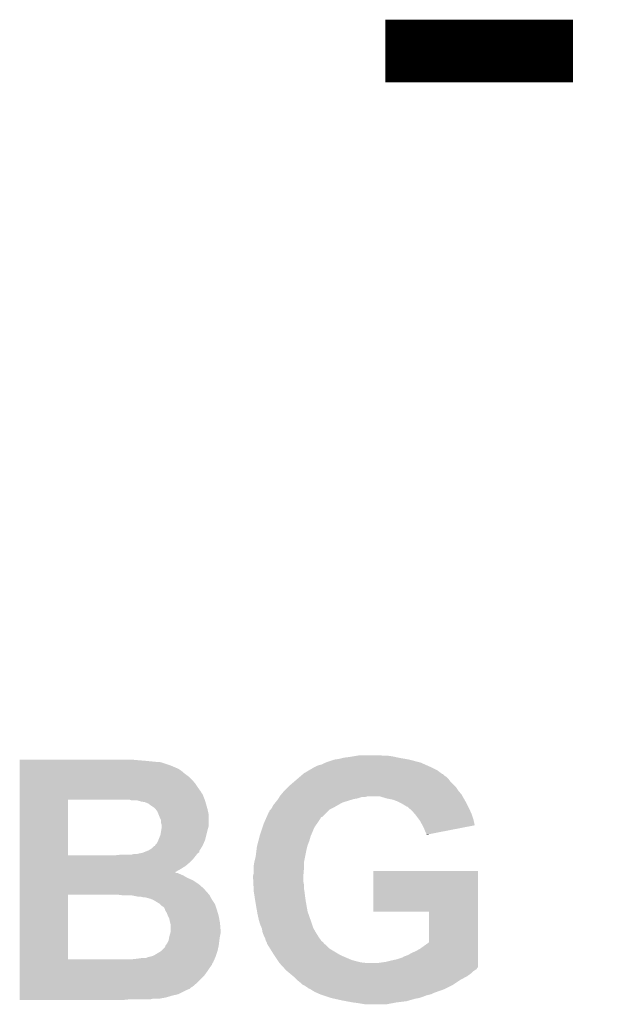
# Model space of a CAD drawing. Extents: x -4 to 126, y -8 to 66.
# Tile 231 of 256: x 103.65 to 106.03, y 50.25 to 54.24. Entities that reach past the tile are written whole.
import ezdxf

# ---------------------------------------------------------------- set-up
doc = ezdxf.new("R2010")
doc.units = 0
doc.layers.add('CLICKER_2_FOR_TMPM4L4A_V104_GTO', color=11, linetype='CONTINUOUS')

msp = doc.modelspace()

# ---------------------------------------------------------------- linework, layer by layer
at = {"layer": 'CLICKER_2_FOR_TMPM4L4A_V104_GTO', "const_width": 0.254}
msp.add_lwpolyline([(105.13822, 54.11724), (105.90022, 54.11724)], dxfattribs=at)
at = {"layer": 'CLICKER_2_FOR_TMPM4L4A_V104_GTO'}
for points in [[(103.65488, 51.23942), (103.654882, 51.24196), (104.13492, 51.23942), (104.10698, 51.24196)], [(103.65488, 51.23688), (103.65488, 51.23942), (104.1654, 51.23688), (104.13492, 51.23942)], [(103.65488, 51.2318), (103.65488, 51.23688), (104.216198, 51.2318), (104.1654, 51.23688)], [(103.65488, 51.22926), (103.65488, 51.2318), (104.233978, 51.22926), (104.223822, 51.2318)], [(103.65488, 51.2191), (103.65488, 51.22926), (104.264458, 51.2191), (104.233978, 51.22926)], [(104.86898, 51.219098), (104.879142, 51.22164), (105.305866, 51.219098), (105.300148, 51.22164)], [(104.879142, 51.22164), (104.8893, 51.22672), (105.300148, 51.22164), (105.288718, 51.22672)], [(104.8893, 51.22672), (104.895648, 51.22926), (105.288718, 51.22672), (105.283002, 51.22926)], [(104.895648, 51.22926), (104.901998, 51.2318), (105.283002, 51.22926), (105.27335, 51.2318)], [(104.901998, 51.2318), (104.932482, 51.24196), (105.27335, 51.2318), (105.23474, 51.24196)], [(104.932482, 51.24196), (104.95026, 51.2445), (105.23474, 51.24196), (105.220348, 51.2445)], [(104.95026, 51.2445), (104.970582, 51.24958), (105.220348, 51.2445), (105.19156, 51.24958)], [(104.970582, 51.24958), (104.9909, 51.25212), (105.19156, 51.24958), (105.18013, 51.25212)], [(104.9909, 51.25212), (105.00614, 51.25466), (105.18013, 51.25212), (105.168698, 51.25466)], [(105.00614, 51.25466), (105.02138, 51.2572), (105.168698, 51.25466), (105.15092, 51.2572)], [(105.02138, 51.2572), (105.036622, 51.25974), (105.130602, 51.2572), (105.115358, 51.25974)], [(103.65488, 51.203858), (103.65488, 51.2191), (104.300022, 51.203858), (104.264458, 51.2191)], [(103.65488, 51.191158), (103.65488, 51.203858), (104.317802, 51.191158), (104.300022, 51.203858)], [(103.65488, 51.18608), (103.65488, 51.191158), (104.322882, 51.18608), (104.317802, 51.191158)], [(103.65488, 51.170838), (103.65488, 51.18608), (104.3432, 51.170838), (104.322882, 51.18608)], [(104.796166, 51.17592), (104.805048, 51.183534), (105.37952, 51.17592), (105.371906, 51.183534)], [(104.805048, 51.183534), (104.805056, 51.18354), (105.371906, 51.183534), (105.369364, 51.18354)], [(104.805056, 51.18354), (104.808022, 51.186082), (105.369364, 51.18354), (105.365974, 51.186082)], [(104.808022, 51.186082), (104.829606, 51.198778), (105.365974, 51.186082), (105.34904, 51.198778)], [(104.829606, 51.198778), (104.846884, 51.20894), (105.34904, 51.198778), (105.32872, 51.20894)], [(104.846884, 51.20894), (104.851204, 51.21148), (105.32872, 51.20894), (105.323006, 51.21148)], [(104.851204, 51.21148), (104.853746, 51.211486), (105.323006, 51.21148), (105.322992, 51.211486)], [(104.853746, 51.211486), (104.856284, 51.214022), (105.322992, 51.211486), (105.317288, 51.214022)], [(104.856284, 51.214022), (104.861362, 51.21656), (105.317288, 51.214022), (105.311576, 51.21656)], [(104.861362, 51.21656), (104.86898, 51.219098), (105.311576, 51.21656), (105.305866, 51.219098)], [(103.654878, 51.1429), (103.65488, 51.15814), (104.3686, 51.1429), (104.3559, 51.15814)], [(103.654878, 51.12766), (103.654878, 51.1429), (104.37876, 51.12766), (104.3686, 51.1429)], [(103.65488, 51.15814), (103.65488, 51.170838), (104.3559, 51.15814), (104.3432, 51.170838)], [(104.75468, 51.14036), (104.769496, 51.15306), (105.415082, 51.14036), (105.402382, 51.15306)], [(104.769496, 51.15306), (104.781346, 51.163218), (105.402382, 51.15306), (105.39476, 51.163218)], [(104.781346, 51.163218), (104.790236, 51.170838), (105.39476, 51.163218), (105.387142, 51.170838)], [(104.790236, 51.170838), (104.796166, 51.17592), (105.387142, 51.170838), (105.37952, 51.17592)], [(103.654878, 51.109876), (103.654878, 51.12766), (104.39146, 51.109876), (104.37876, 51.12766)], [(103.654878, 51.107334), (103.654878, 51.109876), (104.391466, 51.107334), (104.39146, 51.109876)], [(103.654878, 51.102256), (103.654878, 51.107334), (104.39654, 51.102256), (104.391466, 51.107334)], [(103.654878, 51.0794), (103.654878, 51.102256), (104.405686, 51.0794), (104.39654, 51.102256)], [(104.71573, 51.099718), (104.724198, 51.109878), (105.448102, 51.099718), (105.439636, 51.109878)], [(104.724198, 51.109878), (104.72928, 51.11496), (105.439636, 51.109878), (105.4354, 51.11496)], [(104.72928, 51.11496), (104.74452, 51.1302), (105.4354, 51.11496), (105.42524, 51.1302)], [(104.74452, 51.1302), (104.75468, 51.14036), (105.42524, 51.1302), (105.415082, 51.14036)], [(103.654872, 50.853362), (103.654878, 51.07938), (103.85044, 50.853362), (103.850442, 51.07938)], [(103.654878, 51.07938), (103.654878, 51.0794), (103.850442, 51.07938), (104.04856, 51.0794)], [(104.099362, 51.079398), (104.04856, 51.0794), (104.405688, 51.079398), (104.405686, 51.0794)], [(104.106984, 51.07686), (104.099362, 51.079398), (104.406702, 51.07686), (104.405688, 51.079398)], [(104.14762, 51.07178), (104.129844, 51.07686), (104.408154, 51.07178), (104.406702, 51.07686)], [(104.162862, 51.069238), (104.14762, 51.07178), (104.40888, 51.069238), (104.408154, 51.07178)], [(104.175562, 51.064158), (104.162862, 51.069238), (104.410332, 51.064158), (104.40888, 51.069238)], [(104.18572, 51.05654), (104.175562, 51.064158), (104.412508, 51.05654), (104.410332, 51.064158)], [(104.68356, 51.05654), (104.691688, 51.0667), (104.945178, 51.05654), (104.962958, 51.0667)], [(104.691688, 51.0667), (104.695752, 51.07178), (104.962958, 51.0667), (104.9782, 51.07178)], [(104.695752, 51.07178), (104.70388, 51.08194), (104.9782, 51.07178), (105.011218, 51.08194)], [(104.70388, 51.08194), (104.703882, 51.081942), (105.011218, 51.08194), (105.01123, 51.081942)], [(104.703882, 51.081942), (104.705404, 51.08448), (105.01123, 51.081942), (105.02646, 51.08448)], [(104.705404, 51.08448), (104.70845, 51.089558), (105.02646, 51.08448), (105.041698, 51.089558)], [(104.70845, 51.089558), (104.708452, 51.08956), (105.041698, 51.089558), (105.054398, 51.08956)], [(104.708452, 51.08956), (104.709976, 51.0921), (105.054398, 51.08956), (105.064558, 51.0921)], [(104.709976, 51.0921), (104.7115, 51.09464), (105.452456, 51.0921), (105.451004, 51.09464)], [(104.7115, 51.09464), (104.71573, 51.099718), (105.451004, 51.09464), (105.448102, 51.099718)], [(105.1433, 51.08448), (105.117898, 51.0921), (105.45681, 51.08448), (105.452456, 51.0921)], [(105.168698, 51.0794), (105.1433, 51.08448), (105.459712, 51.0794), (105.45681, 51.08448)], [(105.18902, 51.07178), (105.168698, 51.0794), (105.464066, 51.07178), (105.459712, 51.0794)], [(105.20426, 51.06416), (105.18902, 51.07178), (105.46842, 51.06416), (105.464066, 51.07178)], [(105.216962, 51.05654), (105.20426, 51.06416), (105.47223, 51.05654), (105.46842, 51.06416)], [(104.200962, 51.046378), (104.18572, 51.05654), (104.41541, 51.046378), (104.412508, 51.05654)], [(104.206038, 51.041302), (104.200962, 51.046378), (104.41686, 51.041302), (104.41541, 51.046378)], [(104.20604, 51.041298), (104.206038, 51.041302), (104.416862, 51.041298), (104.41686, 51.041302)], [(104.21366, 51.03114), (104.20604, 51.041298), (104.419118, 51.03114), (104.416862, 51.041298)], [(104.218742, 51.018438), (104.21366, 51.03114), (104.42194, 51.018438), (104.419118, 51.03114)], [(104.656756, 51.00828), (104.665794, 51.0286), (104.881674, 51.00828), (104.901998, 51.0286)], [(104.665794, 51.0286), (104.66832, 51.028622), (104.901998, 51.0286), (104.90202, 51.028622)], [(104.66832, 51.028622), (104.668326, 51.033686), (104.90202, 51.028622), (104.907086, 51.033686)], [(104.668326, 51.033686), (104.673398, 51.038758), (104.907086, 51.033686), (104.91216, 51.038758)], [(104.673398, 51.038758), (104.6734, 51.03876), (104.91216, 51.038758), (104.912162, 51.03876)], [(104.6734, 51.03876), (104.678478, 51.04638), (104.912162, 51.03876), (104.9274, 51.04638)], [(104.678478, 51.04638), (104.67848, 51.046382), (104.9274, 51.04638), (104.927402, 51.046382)], [(104.67848, 51.046382), (104.68356, 51.05654), (104.927402, 51.046382), (104.945178, 51.05654)], [(105.224574, 51.051464), (105.216962, 51.05654), (105.474768, 51.051464), (105.47223, 51.05654)], [(105.227114, 51.05146), (105.224574, 51.051464), (105.47477, 51.05146), (105.474768, 51.051464)], [(105.235828, 51.04384), (105.227114, 51.05146), (105.47858, 51.04384), (105.47477, 51.05146)], [(105.24744, 51.033682), (105.235828, 51.04384), (105.483096, 51.033682), (105.47858, 51.04384)], [(105.258328, 51.02098), (105.24744, 51.033682), (105.48874, 51.02098), (105.483096, 51.033682)], [(104.22382, 51.00574), (104.218742, 51.018438), (104.42194, 51.00574), (104.42194, 51.018438)], [(104.2289, 50.995576), (104.22382, 51.00574), (104.42194, 50.995576), (104.42194, 51.00574)], [(104.228902, 50.982878), (104.2289, 50.995576), (104.42194, 50.982878), (104.42194, 50.995576)], [(104.23144, 50.975256), (104.228902, 50.982878), (104.42194, 50.975256), (104.42194, 50.982878)], [(104.642918, 50.975258), (104.64546, 50.982878), (104.856278, 50.975258), (104.861992, 50.982878)], [(104.64546, 50.982878), (104.64659, 50.98542), (104.861992, 50.982878), (104.8639, 50.98542)], [(104.64659, 50.98542), (104.653366, 51.000658), (104.8639, 50.98542), (104.874058, 51.000658)], [(104.653366, 51.000658), (104.655624, 51.005736), (104.874058, 51.000658), (104.876598, 51.005736)], [(104.655624, 51.005736), (104.656754, 51.008274), (104.876598, 51.005736), (104.879134, 51.008274)], [(104.656754, 51.008274), (104.656756, 51.00828), (104.879134, 51.008274), (104.881674, 51.00828)], [(105.26268, 51.0159), (105.258328, 51.02098), (105.490434, 51.0159), (105.48874, 51.02098)], [(105.276018, 50.998118), (105.26268, 51.0159), (105.49636, 50.998118), (105.490434, 51.0159)], [(105.27792, 50.99558), (105.276018, 50.998118), (105.496922, 50.99558), (105.49636, 50.998118)], [(105.28808, 50.977798), (105.27792, 50.99558), (105.500856, 50.977798), (105.496922, 50.99558)], [(104.226358, 50.937158), (104.229322, 50.95494), (104.412414, 50.937158), (104.41686, 50.95494)], [(104.229322, 50.95494), (104.23144, 50.967638), (104.41686, 50.95494), (104.420488, 50.967638)], [(104.23144, 50.972716), (104.23144, 50.975256), (104.42194, 50.972716), (104.42194, 50.975256)], [(104.23144, 50.967638), (104.23144, 50.972716), (104.420488, 50.967638), (104.42194, 50.972716)], [(104.63022, 50.93716), (104.634452, 50.94986), (104.838134, 50.93716), (104.84358, 50.94986)], [(104.634452, 50.94986), (104.638686, 50.962562), (104.84358, 50.94986), (104.84866, 50.962562)], [(104.638686, 50.962562), (104.642918, 50.975258), (104.84866, 50.962562), (104.856278, 50.975258)], [(105.289352, 50.975256), (105.28808, 50.977798), (105.501418, 50.975256), (105.500856, 50.977798)], [(105.2957, 50.96256), (105.289352, 50.975256), (105.4362, 50.96256), (105.501418, 50.975256)], [(105.30078, 50.94986), (105.2957, 50.96256), (105.370962, 50.94986), (105.4362, 50.96256)], [(105.305858, 50.939704), (105.30078, 50.94986), (105.318794, 50.939704), (105.370962, 50.94986)], [(104.211118, 50.9016), (104.2162, 50.91176), (104.401054, 50.9016), (104.40557, 50.91176)], [(104.2162, 50.91176), (104.217214, 50.914298), (104.40557, 50.91176), (104.4067, 50.914298)], [(104.217214, 50.914298), (104.226358, 50.937158), (104.4067, 50.914298), (104.412414, 50.937158)], [(104.618854, 50.893978), (104.624202, 50.9143), (104.82326, 50.893978), (104.83088, 50.9143)], [(104.624202, 50.9143), (104.628882, 50.93208), (104.83088, 50.9143), (104.835958, 50.93208)], [(104.628882, 50.93208), (104.63022, 50.93716), (104.835958, 50.93208), (104.838134, 50.93716)], [(105.30586, 50.937186), (105.305858, 50.939704), (105.30586, 50.937186), (105.318794, 50.939704)], [(104.14, 50.86096), (104.152698, 50.8635), (104.37622, 50.86096), (104.380028, 50.8635)], [(104.152698, 50.8635), (104.159038, 50.866036), (104.380028, 50.8635), (104.383832, 50.866036)], [(104.159038, 50.866036), (104.17174, 50.871116), (104.383832, 50.866036), (104.38384, 50.871116)], [(104.17174, 50.871116), (104.178102, 50.87366), (104.38384, 50.871116), (104.385428, 50.87366)], [(104.178102, 50.87366), (104.190798, 50.881278), (104.385428, 50.87366), (104.390188, 50.881278)], [(104.190798, 50.881278), (104.200954, 50.891434), (104.390188, 50.881278), (104.396534, 50.891434)], [(104.200954, 50.891434), (104.203486, 50.89144), (104.396534, 50.891434), (104.396538, 50.89144)], [(104.203486, 50.89144), (104.206038, 50.896516), (104.396538, 50.89144), (104.398794, 50.896516)], [(104.206038, 50.896516), (104.211118, 50.9016), (104.398794, 50.896516), (104.401054, 50.9016)], [(104.61244, 50.848262), (104.615614, 50.87366), (104.8131, 50.848262), (104.81818, 50.87366)], [(104.615614, 50.87366), (104.61752, 50.888902), (104.81818, 50.87366), (104.82199, 50.888902)], [(104.61752, 50.888902), (104.618854, 50.893978), (104.82199, 50.888902), (104.82326, 50.893978)], [(103.654872, 50.85334), (103.654872, 50.853362), (104.040938, 50.85334), (103.85044, 50.853362)], [(103.654872, 50.8508), (103.654872, 50.85334), (104.3686, 50.8508), (104.370504, 50.85334)], [(103.654872, 50.8381), (103.654872, 50.8508), (104.35844, 50.8381), (104.3686, 50.8508)], [(103.654872, 50.8254), (103.654872, 50.8381), (104.34574, 50.8254), (104.35844, 50.8381)], [(103.654872, 50.81016), (103.654872, 50.8254), (104.327958, 50.81016), (104.34574, 50.8254)], [(104.040938, 50.85334), (104.0638, 50.85588), (104.370504, 50.85334), (104.372408, 50.85588)], [(104.106978, 50.85588), (104.117138, 50.85842), (104.372408, 50.85588), (104.374314, 50.85842)], [(104.129838, 50.85842), (104.13999, 50.860958), (104.374314, 50.85842), (104.376218, 50.860958)], [(104.13999, 50.860958), (104.14, 50.86096), (104.376218, 50.860958), (104.37622, 50.86096)], [(104.60482, 50.812702), (104.606512, 50.822858), (104.80802, 50.812702), (104.80802, 50.822858)], [(104.606512, 50.822858), (104.60736, 50.82794), (104.80802, 50.822858), (104.809036, 50.82794)], [(104.60736, 50.82794), (104.61244, 50.848262), (104.809036, 50.82794), (104.8131, 50.848262)], [(103.65487, 50.797462), (103.654872, 50.81016), (104.30764, 50.797462), (104.327958, 50.81016)], [(103.65487, 50.78476), (103.65487, 50.797462), (104.284866, 50.78476), (104.30764, 50.797462)], [(103.65487, 50.784754), (103.65487, 50.78476), (104.287326, 50.784754), (104.284866, 50.78476)], [(103.65487, 50.78222), (103.65487, 50.784754), (104.289866, 50.78222), (104.287326, 50.784754)], [(103.65487, 50.782218), (103.65487, 50.78222), (104.294944, 50.782218), (104.289866, 50.78222)], [(103.65487, 50.77968), (103.65487, 50.782218), (104.30002, 50.77968), (104.294944, 50.782218)], [(104.60228, 50.772062), (104.60482, 50.782222), (104.806114, 50.772062), (104.80696, 50.782222)], [(104.60482, 50.79492), (104.60482, 50.812702), (104.80802, 50.79492), (104.80802, 50.812702)], [(104.60482, 50.782222), (104.60482, 50.79492), (104.80696, 50.782222), (104.80802, 50.79492)], [(105.08996, 50.624762), (105.08998, 50.789818), (105.514136, 50.624762), (105.51414, 50.789818)], [(105.08998, 50.789818), (105.089982, 50.78984), (105.51414, 50.789818), (105.089982, 50.78984)], [(103.65487, 50.77206), (103.65487, 50.77968), (104.317802, 50.77206), (104.30002, 50.77968)], [(103.65487, 50.7619), (103.65487, 50.77206), (104.335582, 50.7619), (104.317802, 50.77206)], [(103.65487, 50.751738), (103.65487, 50.7619), (104.358442, 50.751738), (104.335582, 50.7619)], [(103.65487, 50.7365), (103.65487, 50.751738), (104.381302, 50.7365), (104.358442, 50.751738)], [(104.60228, 50.764442), (104.60228, 50.772062), (104.80548, 50.764442), (104.806114, 50.772062)], [(104.60228, 50.75682), (104.60228, 50.764442), (104.80548, 50.75682), (104.80548, 50.764442)], [(104.602662, 50.749198), (104.60228, 50.75682), (104.80548, 50.749198), (104.80548, 50.75682)], [(104.603298, 50.736498), (104.602662, 50.749198), (104.80802, 50.736498), (104.80548, 50.749198)], [(103.654868, 50.69586), (103.65487, 50.71872), (104.42194, 50.69586), (104.40162, 50.71872)], [(103.65487, 50.71872), (103.65487, 50.7365), (104.40162, 50.71872), (104.381302, 50.7365)], [(104.60406, 50.721258), (104.603298, 50.736498), (104.80802, 50.721258), (104.80802, 50.736498)], [(104.60482, 50.706022), (104.60406, 50.721258), (104.81056, 50.706022), (104.80802, 50.721258)], [(104.604822, 50.70602), (104.60482, 50.706022), (104.81056, 50.70602), (104.81056, 50.706022)], [(104.60803, 50.6857), (104.604822, 50.70602), (104.8131, 50.6857), (104.81056, 50.70602)], [(103.654862, 50.431722), (103.654868, 50.69332), (103.85044, 50.431722), (103.850462, 50.69332)], [(103.654868, 50.69332), (103.654868, 50.69586), (104.42448, 50.69332), (104.42194, 50.69586)], [(104.056214, 50.693316), (104.05618, 50.69332), (104.424482, 50.693316), (104.42448, 50.69332)], [(104.076502, 50.69078), (104.056214, 50.693316), (104.425752, 50.69078), (104.424482, 50.693316)], [(104.134922, 50.6857), (104.109522, 50.69078), (104.428292, 50.6857), (104.425752, 50.69078)], [(104.155234, 50.683162), (104.145082, 50.6857), (104.42956, 50.683162), (104.428292, 50.6857)], [(104.155242, 50.68316), (104.155234, 50.683162), (104.429562, 50.68316), (104.42956, 50.683162)], [(104.173018, 50.68062), (104.162862, 50.68316), (104.431086, 50.68062), (104.429562, 50.68316)], [(104.180644, 50.67808), (104.173018, 50.68062), (104.432608, 50.67808), (104.431086, 50.68062)], [(104.183184, 50.678078), (104.180644, 50.67808), (104.43261, 50.678078), (104.432608, 50.67808)], [(104.195882, 50.673), (104.183184, 50.678078), (104.435656, 50.673), (104.43261, 50.678078)], [(104.200116, 50.67046), (104.195882, 50.673), (104.437178, 50.67046), (104.435656, 50.673)], [(104.221282, 50.657758), (104.200116, 50.67046), (104.445648, 50.657758), (104.437178, 50.67046)], [(104.610836, 50.66792), (104.60803, 50.6857), (104.81564, 50.66792), (104.8131, 50.6857)], [(104.61244, 50.65776), (104.610836, 50.66792), (104.817434, 50.65776), (104.81564, 50.66792)], [(104.22382, 50.65522), (104.221282, 50.657758), (104.44734, 50.65522), (104.445648, 50.657758)], [(104.2289, 50.65014), (104.22382, 50.65522), (104.449034, 50.65014), (104.44734, 50.65522)], [(104.236522, 50.645058), (104.2289, 50.65014), (104.450728, 50.645058), (104.449034, 50.65014)], [(104.241602, 50.639976), (104.236522, 50.645058), (104.452422, 50.639976), (104.450728, 50.645058)], [(104.24414, 50.634896), (104.241602, 50.639976), (104.454116, 50.634896), (104.452422, 50.639976)], [(104.244142, 50.63236), (104.24414, 50.634896), (104.45496, 50.63236), (104.454116, 50.634896)], [(104.244142, 50.632356), (104.244142, 50.63236), (104.454962, 50.632356), (104.45496, 50.63236)], [(104.25176, 50.619662), (104.244142, 50.632356), (104.45877, 50.619662), (104.454962, 50.632356)], [(104.618268, 50.62474), (104.61244, 50.65776), (104.823262, 50.62474), (104.817434, 50.65776)], [(104.62006, 50.61458), (104.618268, 50.62474), (104.826848, 50.61458), (104.823262, 50.62474)], [(105.315998, 50.62474), (105.08996, 50.624762), (105.514136, 50.62474), (105.514136, 50.624762)], [(105.31602, 50.50029), (105.315998, 50.62474), (105.514134, 50.50029), (105.514136, 50.62474)], [(104.25684, 50.60696), (104.25176, 50.619662), (104.46258, 50.60696), (104.45877, 50.619662)], [(104.26192, 50.596798), (104.25684, 50.60696), (104.464428, 50.596798), (104.46258, 50.60696)], [(104.26446, 50.5841), (104.26192, 50.596798), (104.466738, 50.5841), (104.464428, 50.596798)], [(104.26573, 50.579022), (104.26446, 50.5841), (104.46766, 50.579022), (104.466738, 50.5841)], [(104.62514, 50.591718), (104.62006, 50.61458), (104.834916, 50.591718), (104.826848, 50.61458)], [(104.628042, 50.58156), (104.62514, 50.591718), (104.8385, 50.58156), (104.834916, 50.591718)], [(104.267, 50.573938), (104.26573, 50.579022), (104.468084, 50.573938), (104.46766, 50.579022)], [(104.267, 50.548542), (104.267, 50.573938), (104.4702, 50.548542), (104.468084, 50.573938)], [(104.267, 50.540916), (104.267, 50.548542), (104.4702, 50.540916), (104.4702, 50.548542)], [(104.630218, 50.57394), (104.628042, 50.58156), (104.84104, 50.57394), (104.8385, 50.58156)], [(104.636752, 50.558698), (104.630218, 50.57394), (104.84612, 50.558698), (104.84104, 50.57394)], [(104.637838, 50.556162), (104.636752, 50.558698), (104.84757, 50.556162), (104.84612, 50.558698)], [(104.64038, 50.540922), (104.637838, 50.556162), (104.85628, 50.540922), (104.84757, 50.556162)], [(104.254298, 50.49774), (104.259378, 50.507898), (104.463848, 50.49774), (104.465118, 50.507898)], [(104.259378, 50.5079), (104.26192, 50.52314), (104.46512, 50.5079), (104.467296, 50.52314)], [(104.259378, 50.507898), (104.259378, 50.5079), (104.465118, 50.507898), (104.46512, 50.5079)], [(104.26192, 50.52314), (104.262644, 50.52568), (104.467296, 50.52314), (104.46766, 50.52568)], [(104.262644, 50.52568), (104.266274, 50.538378), (104.46766, 50.52568), (104.4702, 50.538378)], [(104.266274, 50.538378), (104.267, 50.540916), (104.4702, 50.538378), (104.4702, 50.540916)], [(104.640382, 50.54092), (104.64038, 50.540922), (104.85628, 50.54092), (104.85628, 50.540922)], [(104.64546, 50.52822), (104.640382, 50.54092), (104.86422, 50.52822), (104.85628, 50.54092)], [(104.64927, 50.520602), (104.64546, 50.52822), (104.86898, 50.520602), (104.86422, 50.52822)], [(104.65054, 50.518062), (104.64927, 50.520602), (104.870796, 50.518062), (104.86898, 50.520602)], [(104.653078, 50.507902), (104.65054, 50.518062), (104.878058, 50.507902), (104.870796, 50.518062)], [(104.65562, 50.50282), (104.653078, 50.507902), (104.88169, 50.50282), (104.878058, 50.507902)], [(104.655624, 50.502814), (104.65562, 50.50282), (104.884226, 50.502814), (104.88169, 50.50282)], [(104.656892, 50.500276), (104.655624, 50.502814), (104.886762, 50.500276), (104.884226, 50.502814)], [(104.2035, 50.44948), (104.228898, 50.464718), (104.452418, 50.44948), (104.457496, 50.464718)], [(104.228898, 50.46472), (104.244136, 50.479958), (104.457498, 50.46472), (104.460884, 50.479958)], [(104.228898, 50.464718), (104.228898, 50.46472), (104.457496, 50.464718), (104.457498, 50.46472)], [(104.244136, 50.479958), (104.24668, 50.487578), (104.460884, 50.479958), (104.462578, 50.487578)], [(104.24668, 50.487578), (104.246682, 50.487582), (104.462578, 50.487578), (104.46258, 50.487582)], [(104.246682, 50.487582), (104.254298, 50.49774), (104.46258, 50.487582), (104.463848, 50.49774)], [(104.658158, 50.497744), (104.656892, 50.500276), (104.88803, 50.497744), (104.886762, 50.500276)], [(104.65816, 50.495204), (104.658158, 50.497744), (104.889302, 50.495204), (104.88803, 50.497744)], [(104.658164, 50.4952), (104.65816, 50.495204), (104.889304, 50.4952), (104.889302, 50.495204)], [(104.66134, 50.490118), (104.658164, 50.4952), (104.896922, 50.490118), (104.889304, 50.4952)], [(104.670864, 50.474878), (104.66134, 50.490118), (104.912162, 50.474878), (104.896922, 50.490118)], [(104.68356, 50.45456), (104.670864, 50.474878), (104.946028, 50.45456), (104.912162, 50.474878)], [(105.244902, 50.4571), (105.262682, 50.46472), (105.514134, 50.4571), (105.514134, 50.46472)], [(105.262682, 50.46472), (105.280462, 50.47488), (105.514134, 50.46472), (105.514134, 50.47488)], [(105.280462, 50.47488), (105.31602, 50.50029), (105.514134, 50.47488), (105.514134, 50.50029)], [(103.654862, 50.4317), (103.654862, 50.431722), (104.112058, 50.4317), (103.85044, 50.431722)], [(103.654862, 50.419), (103.654862, 50.4317), (104.439718, 50.419), (104.445362, 50.4317)], [(104.112058, 50.4317), (104.13492, 50.43424), (104.445362, 50.4317), (104.446492, 50.43424)], [(104.13492, 50.43424), (104.1527, 50.43678), (104.446492, 50.43424), (104.44762, 50.43678)], [(104.167936, 50.43678), (104.173018, 50.43932), (104.44762, 50.43678), (104.44875, 50.43932)], [(104.173018, 50.43932), (104.18319, 50.441862), (104.44875, 50.43932), (104.44988, 50.441862)], [(104.18319, 50.441862), (104.193338, 50.444398), (104.44988, 50.441862), (104.450724, 50.444398)], [(104.193338, 50.444398), (104.2035, 50.44948), (104.450724, 50.444398), (104.452418, 50.44948)], [(104.685254, 50.45202), (104.68356, 50.45456), (104.95026, 50.45202), (104.946028, 50.45456)], [(104.690334, 50.4444), (104.685254, 50.45202), (104.9655, 50.4444), (104.95026, 50.45202)], [(104.700496, 50.429158), (104.690334, 50.4444), (105.00106, 50.429158), (104.9655, 50.4444)], [(104.70388, 50.42408), (104.700496, 50.429158), (105.01884, 50.42408), (105.00106, 50.429158)], [(104.707268, 50.419), (104.70388, 50.42408), (105.039162, 50.419), (105.01884, 50.42408)], [(105.1433, 50.42154), (105.16362, 50.42662), (105.514134, 50.42154), (105.514134, 50.42662)], [(105.16362, 50.42662), (105.18648, 50.431702), (105.514134, 50.42662), (105.514134, 50.431702)], [(105.18648, 50.431702), (105.209342, 50.439324), (105.514134, 50.431702), (105.514134, 50.439324)], [(105.209342, 50.439324), (105.211884, 50.44186), (105.514134, 50.439324), (105.514134, 50.44186)], [(105.211884, 50.44186), (105.2195, 50.4444), (105.514134, 50.44186), (105.514134, 50.4444)], [(105.2195, 50.4444), (105.232202, 50.44948), (105.514134, 50.4444), (105.514134, 50.44948)], [(105.232202, 50.44948), (105.244902, 50.4571), (105.514134, 50.44948), (105.514134, 50.4571)], [(103.654862, 50.416456), (103.654862, 50.419), (104.43718, 50.416456), (104.439718, 50.419)], [(103.654862, 50.408838), (103.654862, 50.416456), (104.434638, 50.408838), (104.43718, 50.416456)], [(103.654862, 50.39868), (103.654862, 50.408838), (104.42702, 50.39868), (104.434638, 50.408838)], [(103.654862, 50.38344), (103.654862, 50.39868), (104.41686, 50.38344), (104.42702, 50.39868)], [(103.654862, 50.365658), (103.654862, 50.38344), (104.404158, 50.365658), (104.41686, 50.38344)], [(104.70896, 50.41646), (104.707268, 50.419), (105.062022, 50.41646), (105.039162, 50.419)], [(104.725264, 50.398674), (104.70896, 50.41646), (105.514134, 50.398674), (105.514134, 50.41646)], [(104.727592, 50.396136), (104.725264, 50.398674), (105.511598, 50.396136), (105.514134, 50.398674)], [(104.732246, 50.391058), (104.727592, 50.396136), (105.509054, 50.391058), (105.511598, 50.396136)], [(104.734574, 50.388518), (104.732246, 50.391058), (105.503978, 50.388518), (105.509054, 50.391058)], [(104.7369, 50.38598), (104.734574, 50.388518), (105.50017, 50.38598), (105.503978, 50.388518)], [(104.739952, 50.383438), (104.7369, 50.38598), (105.496358, 50.383438), (105.50017, 50.38598)], [(104.749092, 50.37582), (104.739952, 50.383438), (105.48874, 50.37582), (105.496358, 50.383438)], [(105.10774, 50.41646), (105.1433, 50.42154), (105.514134, 50.41646), (105.514134, 50.42154)], [(103.65486, 50.33518), (103.654862, 50.365658), (104.37368, 50.33518), (104.404158, 50.365658)], [(104.764336, 50.363118), (104.749092, 50.37582), (105.47096, 50.363118), (105.48874, 50.37582)], [(104.76738, 50.36058), (104.764336, 50.363118), (105.466306, 50.36058), (105.47096, 50.363118)], [(104.78008, 50.34788), (104.76738, 50.36058), (105.44302, 50.34788), (105.466306, 50.36058)], [(104.792778, 50.337722), (104.78008, 50.34788), (105.427782, 50.337722), (105.44302, 50.34788)], [(103.65486, 50.319938), (103.65486, 50.33518), (104.355896, 50.319938), (104.37368, 50.33518)], [(103.65486, 50.317398), (103.65486, 50.319938), (104.35082, 50.317398), (104.355896, 50.319938)], [(103.65486, 50.31232), (103.65486, 50.317398), (104.345736, 50.31232), (104.35082, 50.317398)], [(103.65486, 50.30724), (103.65486, 50.31232), (104.33304, 50.30724), (104.345736, 50.31232)], [(103.65486, 50.289458), (103.65486, 50.30724), (104.297478, 50.289458), (104.33304, 50.30724)], [(104.8004, 50.330102), (104.792778, 50.337722), (105.41635, 50.330102), (105.427782, 50.337722)], [(104.805482, 50.32756), (104.8004, 50.330102), (105.412538, 50.32756), (105.41635, 50.330102)], [(104.810558, 50.32502), (104.805482, 50.32756), (105.407458, 50.32502), (105.412538, 50.32756)], [(104.8258, 50.31486), (104.810558, 50.32502), (105.387138, 50.31486), (105.407458, 50.32502)], [(104.828334, 50.312326), (104.8258, 50.31486), (105.38207, 50.312326), (105.387138, 50.31486)], [(104.830876, 50.31232), (104.828334, 50.312326), (105.382058, 50.31232), (105.38207, 50.312326)], [(104.834942, 50.30978), (104.830876, 50.31232), (105.376978, 50.30978), (105.382058, 50.31232)], [(104.8512, 50.299622), (104.834942, 50.30978), (105.348198, 50.299622), (105.376978, 50.30978)], [(103.65486, 50.28438), (103.65486, 50.289458), (104.274622, 50.28438), (104.297478, 50.289458)], [(103.65486, 50.27676), (103.65486, 50.28438), (104.24922, 50.27676), (104.274622, 50.28438)], [(103.65486, 50.27168), (103.65486, 50.27676), (104.221278, 50.27168), (104.24922, 50.27676)], [(103.65486, 50.26914), (103.65486, 50.27168), (104.185718, 50.26914), (104.195878, 50.27168)], [(103.65486, 50.266622), (103.65486, 50.26914), (104.07672, 50.266622), (104.1019, 50.26914)], [(104.076502, 50.2666), (103.65486, 50.266622), (104.076502, 50.2666), (104.07672, 50.266622)], [(104.862634, 50.29454), (104.8512, 50.299622), (105.3338, 50.29454), (105.348198, 50.299622)], [(104.874062, 50.28946), (104.862634, 50.29454), (105.32364, 50.28946), (105.3338, 50.29454)], [(104.87407, 50.289458), (104.874062, 50.28946), (105.323638, 50.289458), (105.32364, 50.28946)], [(104.88931, 50.284378), (104.87407, 50.289458), (105.303318, 50.284378), (105.323638, 50.289458)], [(104.904546, 50.2793), (104.88931, 50.284378), (105.290622, 50.2793), (105.303318, 50.284378)], [(104.91978, 50.274222), (104.904546, 50.2793), (105.275386, 50.274222), (105.290622, 50.2793)], [(104.91979, 50.27422), (104.91978, 50.274222), (105.27538, 50.27422), (105.275386, 50.274222)], [(104.931218, 50.27168), (104.91979, 50.27422), (105.260138, 50.27168), (105.27538, 50.27422)], [(104.9655, 50.26406), (104.931218, 50.27168), (105.233468, 50.26406), (105.260138, 50.27168)], [(104.979048, 50.26152), (104.9655, 50.26406), (105.224578, 50.26152), (105.233468, 50.26406)], [(105.006142, 50.25644), (104.979048, 50.26152), (105.183942, 50.25644), (105.224578, 50.26152)], [(105.02646, 50.2539), (105.006142, 50.25644), (105.170394, 50.2539), (105.183942, 50.25644)], [(105.056938, 50.24882), (105.02646, 50.2539), (105.143298, 50.24882), (105.170394, 50.2539)]]:
    msp.add_solid(points, dxfattribs=at)

doc.saveas('drawing.dxf')
